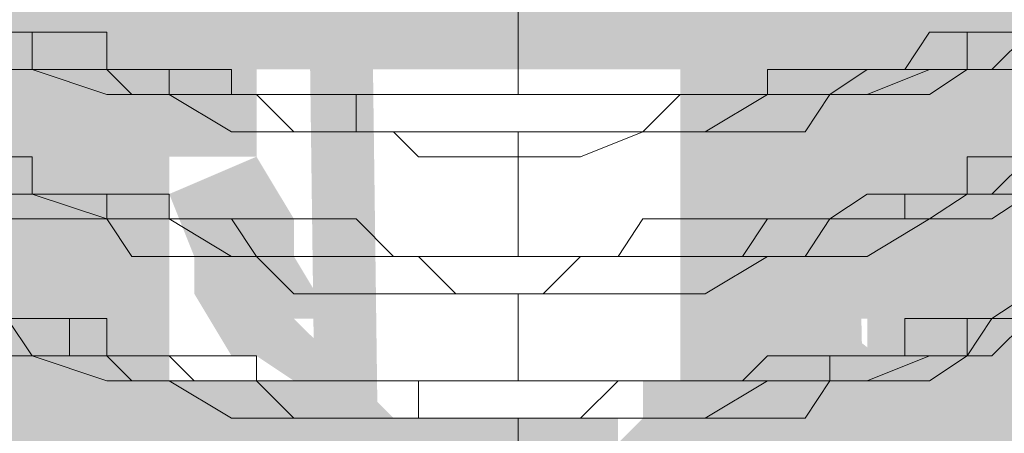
# Model space of a CAD drawing. Header units: millimetres. Extents: x -91 to 1961, y -1152 to 358.
# Tile 73 of 256: x 34.793 to 36.1, y 138.395 to 138.944. Entities that reach past the tile are written whole.
import ezdxf

# ---------------------------------------------------------------- set-up
doc = ezdxf.new("R2010")
doc.units = ezdxf.units.MM
doc.header["$MEASUREMENT"] = 0
doc.layers.get('0').update_dxf_attribs({"linetype": 'CONTINUOUS'})

msp = doc.modelspace()

# ---------------------------------------------------------------- hatches: boundary and pattern name
at = {"true_color": 0xaaaaaa}
h = msp.add_hatch(color=253, dxfattribs=at)
h.paths.add_polyline_path([(36.0508, 170.9911), (36.0508, 164.638), (35.9185, 164.638), (35.9185, 170.9911)])
h.paths.add_polyline_path([(36.0508, 161.4614), (36.0508, 155.1082), (35.9185, 155.1082), (35.9185, 161.4614)])
h.paths.add_polyline_path([(36.0508, 151.9316), (36.0508, 145.5785), (35.9185, 145.5785), (35.9185, 151.9316)])
h.paths.add_polyline_path([(36.0508, 142.4019), (36.0508, 136.0488), (35.9185, 136.0488), (35.9185, 142.4019)])
h.paths.add_polyline_path([(36.0508, 132.8722), (36.0508, 126.519), (35.9185, 126.519), (35.9185, 132.8722)])
h.paths.add_polyline_path([(36.0508, 123.3424), (36.0508, 116.9893), (35.9185, 116.9893), (35.9185, 123.3424)])
h.paths.add_polyline_path([(36.0508, 113.8127), (36.0508, 112.4561), (35.9185, 112.4561), (35.9185, 113.8127)])
h = msp.add_hatch(color=253, dxfattribs=at)
h.paths.add_polyline_path([(36.0508, 148.1098), (36.1667, 148.1098), (36.1667, 148.0767), (36.0508, 148.0767)])
h.paths.add_polyline_path([(33.5526, 170.4451), (33.718, 170.4451), (33.718, 170.3128), (33.5526, 170.3128)])
h.paths.add_polyline_path([(35.6703, 138.9606), (35.7861, 138.9606), (35.7861, 138.1665), (35.6703, 138.1665)])
h.paths.add_polyline_path([(34.9093, 141.9387), (35.7034, 141.9387), (35.7034, 141.8063), (34.9093, 141.8063)])
h.paths.add_polyline_path([(35.6703, 151.4188), (35.7861, 151.4188), (35.7861, 150.6577), (35.6703, 150.6577)])
h = msp.add_hatch(color=253, dxfattribs=at)
h.paths.add_polyline_path([(35.6703, 168.6583), (35.7861, 168.6583), (35.7861, 167.8476), (35.6703, 167.8476)])
h.paths.add_polyline_path([(34.9093, 125.758), (35.7034, 125.758), (35.7034, 125.6256), (34.9093, 125.6256)])
h.paths.add_polyline_path([(34.8596, 163.6122), (34.992, 163.6122), (34.992, 162.818), (34.8596, 162.818)])
h.paths.add_polyline_path([(34.9093, 153.0732), (35.7034, 153.0732), (35.7034, 152.9409), (34.9093, 152.9409)])
h.paths.add_polyline_path([(34.8596, 136.5947), (34.992, 136.5947), (34.992, 135.784), (34.8596, 135.784)])
h.paths.add_polyline_path([(34.8596, 138.9606), (34.992, 138.9606), (34.992, 138.1665), (34.8596, 138.1665)])
h.paths.add_polyline_path([(34.9093, 151.7166), (35.7034, 151.7166), (35.7034, 151.5842), (34.9093, 151.5842)])
h.paths.add_polyline_path([(34.9093, 128.4217), (35.7034, 128.4217), (35.7034, 128.2893), (34.9093, 128.2893)])
h.paths.add_polyline_path([(34.9093, 151.4684), (35.7034, 151.4684), (35.7034, 151.336), (34.9093, 151.336)])
h.paths.add_polyline_path([(33.5526, 113.3495), (33.718, 113.3495), (33.718, 113.2171), (33.5526, 113.2171)])
h.paths.add_polyline_path([(34.8596, 168.6583), (34.992, 168.6583), (34.992, 167.8476), (34.8596, 167.8476)])
h.paths.add_polyline_path([(34.8596, 159.8896), (34.992, 159.8896), (34.992, 159.1286), (34.8596, 159.1286)])
h.paths.add_polyline_path([(34.9093, 147.7789), (35.7034, 147.7789), (35.7034, 147.6466), (34.9093, 147.6466)])
h.paths.add_polyline_path([(34.9093, 170.015), (35.7034, 170.015), (35.7034, 169.8826), (34.9093, 169.8826)])
h.paths.add_polyline_path([(34.8596, 164.9358), (34.992, 164.9358), (34.992, 164.1747), (34.8596, 164.1747)])
h.paths.add_polyline_path([(34.8596, 162.5533), (34.992, 162.5533), (34.992, 161.7923), (34.8596, 161.7923)])
h.paths.add_polyline_path([(34.9093, 133.17), (35.7034, 133.17), (35.7034, 133.0376), (34.9093, 133.0376)])
h.paths.add_polyline_path([(33.5526, 169.469), (33.718, 169.469), (33.718, 169.3366), (33.5526, 169.3366)])
h.paths.add_polyline_path([(35.6703, 163.6122), (35.7861, 163.6122), (35.7861, 162.818), (35.6703, 162.818)])
h = msp.add_hatch(color=253, dxfattribs=at)
h.paths.add_polyline_path([(34.9093, 139.0103), (35.7034, 139.0103), (35.7034, 138.8779), (34.9093, 138.8779)])
h.paths.add_polyline_path([(35.6703, 169.9653), (35.7861, 169.9653), (35.7861, 169.2043), (35.6703, 169.2043)])
h.paths.add_polyline_path([(34.9093, 161.2959), (35.7034, 161.2959), (35.7034, 161.1636), (34.9093, 161.1636)])
h.paths.add_polyline_path([(34.8596, 155.1413), (34.992, 155.1413), (34.992, 154.3472), (34.8596, 154.3472)])
h.paths.add_polyline_path([(34.9093, 152.5273), (35.7034, 152.5273), (35.7034, 152.3949), (34.9093, 152.3949)])
h.paths.add_polyline_path([(34.9093, 168.7079), (35.7034, 168.7079), (35.7034, 168.5756), (34.9093, 168.5756)])
h.paths.add_polyline_path([(34.8596, 167.3016), (34.992, 167.3016), (34.992, 166.5406), (34.8596, 166.5406)])
h.paths.add_polyline_path([(35.6703, 142.6997), (35.7861, 142.6997), (35.7861, 141.889), (35.6703, 141.889)])
h.paths.add_polyline_path([(35.6703, 130.2085), (35.7861, 130.2085), (35.7861, 129.4309), (35.6703, 129.4309)])
h.paths.add_polyline_path([(35.6703, 132.8722), (35.7861, 132.8722), (35.7861, 132.1111), (35.6703, 132.1111)])
h.paths.add_polyline_path([(34.8596, 153.8343), (34.992, 153.8343), (34.992, 153.0236), (34.8596, 153.0236)])
h = msp.add_hatch(color=253, dxfattribs=at)
h.paths.add_polyline_path([(35.7034, 148.4573), (35.8358, 148.4573), (35.8358, 147.994), (35.7034, 147.994)])
h.paths.add_polyline_path([(35.1078, 149.0032), (35.1574, 149.0032), (35.1574, 148.8709), (35.1078, 148.8709)])
h.paths.add_polyline_path([(34.7769, 139.9368), (34.9093, 139.9368), (34.9093, 138.3319), (34.7769, 138.3319)])
h.paths.add_polyline_path([(34.9093, 145.6943), (35.0251, 145.6943), (35.0251, 144.6024), (34.9093, 144.6024)])
h = msp.add_hatch(color=253, dxfattribs=at)
h.paths.add_polyline_path([(34.81, 138.4643), (35.2402, 138.4643), (35.2402, 138.3319), (34.81, 138.3319)])
h.paths.add_polyline_path([(35.753, 146.6704), (35.8689, 146.6704), (35.8689, 145.6943), (35.753, 145.6943)])
h.paths.add_polyline_path([(35.0747, 148.9702), (35.2071, 148.9702), (35.2071, 148.4573), (35.0747, 148.4573)])
h.paths.add_polyline_path([(35.7034, 147.4315), (35.8358, 147.4315), (35.8358, 147.3488), (35.7034, 147.3488)])
h.paths.add_polyline_path([(35.0747, 144.7347), (35.2071, 144.7347), (35.2071, 144.3873), (35.0747, 144.3873)])
h = msp.add_hatch(color=253, dxfattribs=at)
h.paths.add_polyline_path([(36.1336, 146.1741), (36.299, 146.1741), (36.299, 146.0417), (36.1336, 146.0417)])
h.paths.add_polyline_path([(35.7034, 147.9113), (35.8358, 147.9113), (35.8358, 147.4315), (35.7034, 147.4315)])
h.paths.add_polyline_path([(36.2659, 147.3157), (36.3817, 147.3157), (36.3817, 147.266), (36.2659, 147.266)])
h.paths.add_polyline_path([(35.7861, 138.6794), (35.9185, 138.6794), (35.9185, 138.547), (35.7861, 138.547)])
h.paths.add_polyline_path([(36.299, 143.1961), (36.4645, 143.1961), (36.4645, 143.0802), (36.299, 143.0802)])
h = msp.add_hatch(color=253, dxfattribs=at)
h.paths.add_polyline_path([(35.6207, 138.4643), (36.0508, 138.4643), (36.0508, 138.3319), (35.6207, 138.3319)])
h.paths.add_polyline_path([(34.3137, 147.3157), (34.4295, 147.3157), (34.4295, 147.266), (34.3137, 147.266)])
h = msp.add_hatch(color=253, dxfattribs=at)
h.paths.add_polyline_path([(35.8358, 138.9606), (35.9681, 138.9606), (35.9681, 138.7621), (35.8358, 138.7621)])
h.paths.add_polyline_path([(34.6942, 146.9352), (34.81, 146.9352), (34.81, 145.6943), (34.6942, 145.6943)])
h = msp.add_hatch(color=253, dxfattribs=at)
h.paths.add_polyline_path([(35.7861, 139.8209), (35.9185, 139.8209), (35.9185, 138.7621), (35.7861, 138.7621)])
h.paths.add_polyline_path([(34.9424, 146.4719), (35.1078, 146.4719), (35.1078, 146.3395), (34.9424, 146.3395)])
h.paths.add_polyline_path([(34.3137, 143.5435), (34.4295, 143.5435), (34.4295, 143.163), (34.3137, 143.163)])
h = msp.add_hatch(color=253, dxfattribs=at)
h.paths.add_polyline_path([(35.8358, 138.7952), (35.8689, 138.7952), (35.8689, 138.6794), (35.8358, 138.6794)])
h.paths.add_polyline_path([(34.3137, 137.1903), (34.4295, 137.1903), (34.4295, 137.1076), (34.3137, 137.1076)])
h.paths.add_polyline_path([(36.299, 146.1245), (36.4314, 146.1245), (36.4314, 143.163), (36.299, 143.163)])
h = msp.add_hatch(color=253, dxfattribs=at)
h.paths.add_polyline_path([(35.0747, 138.1168), (35.7861, 138.1168), (35.7861, 138.001), (35.0747, 138.001)])
h.paths.add_polyline_path([(36.299, 146.1245), (36.4314, 146.1245), (36.4314, 146.0914), (36.299, 146.0914)])
h.paths.add_polyline_path([(35.8358, 139.0103), (35.8689, 139.0103), (35.8689, 138.8779), (35.8358, 138.8779)])
h = msp.add_hatch(color=253, dxfattribs=at)
h.paths.add_polyline_path([(35.0747, 145.6943), (35.2071, 145.6943), (35.2071, 144.7347), (35.0747, 144.7347)])
h.paths.add_polyline_path([(34.992, 139.8209), (35.1078, 139.8209), (35.1078, 138.7621), (34.992, 138.7621)])
h.paths.add_polyline_path([(34.3467, 138.4146), (34.4791, 138.4146), (34.4791, 138.3319), (34.3467, 138.3319)])
h = msp.add_hatch(color=253, dxfattribs=at)
h.paths.add_polyline_path([(35.3725, 124.6991), (35.2898, 131.0026), (35.3725, 131.0523), (35.4883, 124.6991)])
h.paths.add_polyline_path([(35.2402, 134.1792), (35.1574, 140.5324), (35.2402, 140.582), (35.3229, 134.2288)])
h.paths.add_polyline_path([(35.1078, 143.7089), (35.0747, 145.2311), (35.2071, 145.2311), (35.2071, 143.7586)])
h = msp.add_hatch(color=253, dxfattribs=at)
h.paths.add_polyline_path([(36.0508, 124.6991), (35.9681, 131.0026), (36.0508, 131.0523), (36.1667, 124.6991)])
h.paths.add_polyline_path([(35.9185, 134.1792), (35.7861, 140.5324), (35.8689, 140.5324), (36.0012, 134.2288)])
h.paths.add_polyline_path([(35.753, 143.7089), (35.7034, 145.2311), (35.8358, 145.2311), (35.8358, 143.7089)])
h = msp.add_hatch(color=253, dxfattribs=at)
h.paths.add_polyline_path([(36.845, 140.4), (36.9773, 140.4), (36.9773, 138.9275), (36.845, 138.9275)])
h.paths.add_polyline_path([(34.7273, 138.8448), (34.8596, 138.8448), (34.8596, 137.4054), (34.7273, 137.4054)])
h.paths.add_polyline_path([(36.6465, 141.8559), (36.7292, 141.8559), (36.7292, 141.7236), (36.6465, 141.7236)])
h.paths.add_polyline_path([(34.4295, 141.9718), (34.5618, 141.9718), (34.5618, 141.889), (34.4295, 141.889)])
h.paths.add_polyline_path([(36.3487, 141.889), (36.4645, 141.889), (36.4645, 137.4054), (36.3487, 137.4054)])
h.paths.add_polyline_path([(36.5968, 138.1665), (36.7292, 138.1665), (36.7292, 137.4881), (36.5968, 137.4881)])
for points in [[(34.7273, 140.4993), (34.7273, 138.8448), (34.8596, 138.8448), (34.8596, 140.4993)], [(36.0012, 139.9368), (36.0012, 138.3319), (36.1336, 138.3319), (36.1336, 139.9368)], [(35.8689, 138.9606), (36.0508, 139.1757), (36.0839, 139.1426), (35.9185, 138.9275)], [(34.8596, 138.8448), (34.8596, 138.7621), (34.81, 138.7621), (34.8596, 138.7125), (34.9093, 138.7125), (34.9093, 138.6297), (34.9093, 138.5801), (34.8596, 138.5801), (34.9093, 138.547), (34.9424, 138.547), (34.9424, 138.4643), (34.9093, 138.4643), (34.9424, 138.4146), (34.992, 138.3816), (35.0251, 138.3319), (35.0747, 138.2823), (35.1078, 138.2492), (35.1574, 138.1996), (35.2071, 138.1665), (35.1574, 138.1996), (35.2402, 138.1996), (35.2898, 138.1665), (35.3229, 138.1168), (35.2898, 138.1665), (35.3229, 138.1665), (35.3725, 138.1665), (35.4552, 138.1168), (35.4056, 138.1168), (35.4552, 138.1168), (35.4552, 138.001), (35.4056, 138.001), (35.3229, 138.0341), (35.2898, 138.0341), (35.2898, 138.0838), (35.2402, 138.1168), (35.2402, 138.0838), (35.1574, 138.0838), (35.1574, 138.1168), (35.1078, 138.1665), (35.0747, 138.1996), (35.0251, 138.2492), (34.992, 138.2823), (34.9424, 138.3319), (34.9093, 138.3816), (34.8596, 138.4146), (34.81, 138.4643), (34.81, 138.547), (34.8596, 138.4974), (34.81, 138.547), (34.7769, 138.5801), (34.7769, 138.6297), (34.7769, 138.7125), (34.81, 138.6794), (34.7769, 138.7125), (34.7273, 138.7621), (34.7273, 138.8448)], [(35.1078, 138.7621), (35.1574, 138.6794), (35.1574, 138.6297), (35.2071, 138.547), (35.1574, 138.547), (35.2071, 138.4974), (35.2402, 138.4643), (35.2898, 138.4146), (35.3229, 138.3816), (35.2898, 138.4146), (35.3725, 138.4146), (35.4552, 138.4146), (35.4883, 138.4146), (35.5876, 138.4146), (35.5876, 138.3816), (35.6207, 138.4146), (35.6703, 138.4643), (35.6703, 138.4974), (35.753, 138.547), (35.753, 138.4974), (35.7861, 138.547), (35.753, 138.547), (35.753, 138.6297), (35.7861, 138.6297), (35.8358, 138.6794), (35.7861, 138.6794), (35.7861, 138.7621), (35.9185, 138.7621), (35.9185, 138.6794), (35.8689, 138.6297), (35.8358, 138.5801), (35.8689, 138.6297), (35.8689, 138.547), (35.8358, 138.4974), (35.7861, 138.4643), (35.7861, 138.4146), (35.7034, 138.3816), (35.7034, 138.4146), (35.6703, 138.3816), (35.6207, 138.3319), (35.5876, 138.2823), (35.4883, 138.2823), (35.4552, 138.2823), (35.3725, 138.2823), (35.2898, 138.2823), (35.2898, 138.3319), (35.2402, 138.3816), (35.2071, 138.4146), (35.1574, 138.4643), (35.1078, 138.4974), (35.0747, 138.4974), (35.0251, 138.5801), (35.0251, 138.6297), (35.0251, 138.6794), (35.0251, 138.6297), (34.992, 138.7125)], [(35.753, 138.5801), (35.753, 138.4643), (35.8358, 138.4643), (35.8358, 138.5801)], [(35.8689, 138.547), (36.0839, 138.3816), (36.0508, 138.3319), (35.8358, 138.4974)]]:
    msp.add_hatch(color=253, dxfattribs=at).paths.add_polyline_path(points)
h = msp.add_hatch(color=253, dxfattribs=at)
h.paths.add_polyline_path([(35.9681, 138.7621), (35.9681, 138.7125), (35.8358, 138.7125), (35.8358, 138.7621)])
h.paths.add_polyline_path([(35.9681, 138.7125), (35.9681, 138.6794), (35.8358, 138.6794), (35.8358, 138.7125)])
h.paths.add_polyline_path([(35.8689, 138.5801), (35.8358, 138.5801), (35.8358, 138.7125), (35.8689, 138.7125)])
h = msp.add_hatch(color=253, dxfattribs=at)
h.paths.add_polyline_path([(35.7861, 138.547), (35.7861, 138.5801), (35.9185, 138.5801), (35.9185, 138.547)])
h.paths.add_polyline_path([(35.7861, 138.5801), (35.7861, 138.6297), (35.9185, 138.6297), (35.9185, 138.5801)])
h.paths.add_polyline_path([(35.7861, 138.6297), (35.7861, 138.6794), (35.9185, 138.6794), (35.9185, 138.6297)])

# ---------------------------------------------------------------- linework, layer by layer
at = {"color": 7, "linetype": 'Continuous', "lineweight": 5}
for points in [[(35.4552, 138.9606), (35.4552, 138.8448), (35.4552, 138.8448)], [(34.81, 138.9275), (34.7769, 138.9275), (34.7769, 138.9275)], [(34.7769, 138.9275), (34.81, 138.9275), (34.81, 138.9275)], [(34.8596, 138.9275), (34.81, 138.9275), (34.81, 138.9275)], [(34.81, 138.9275), (34.81, 138.8779), (34.81, 138.8779)], [(34.9093, 138.9275), (34.8596, 138.9275), (34.8596, 138.9275)], [(34.9093, 138.8779), (34.9093, 138.9275), (34.9093, 138.9275)], [(36.0012, 138.9275), (35.9681, 138.8779), (35.9681, 138.8779)], [(36.0508, 138.9275), (36.0012, 138.9275), (36.0012, 138.9275)], [(36.0839, 138.9275), (36.0508, 138.9275), (36.0508, 138.9275)], [(36.0508, 138.8779), (36.0508, 138.9275), (36.0508, 138.9275)], [(36.0508, 138.9275), (36.0839, 138.9275), (36.0839, 138.9275)], [(36.1336, 138.9275), (36.0839, 138.9275), (36.0839, 138.9275)], [(36.0839, 138.8779), (36.1336, 138.9275), (36.1336, 138.9275)], [(36.0839, 138.9275), (36.1336, 138.9275), (36.1336, 138.9275)], [(34.7769, 138.8779), (34.81, 138.8779), (34.81, 138.8779)], [(34.7769, 138.8779), (34.81, 138.8779), (34.81, 138.8779)], [(34.81, 138.8779), (34.9093, 138.8448), (34.9093, 138.8448)], [(34.81, 138.8779), (34.8596, 138.8779), (34.8596, 138.8779)], [(34.81, 138.8779), (34.9093, 138.8779), (34.9093, 138.8779)], [(34.8596, 138.8779), (34.9093, 138.8779), (34.9093, 138.8779)], [(34.9424, 138.8779), (34.9093, 138.8779), (34.9093, 138.8779)], [(34.9093, 138.8779), (34.9424, 138.8779), (34.9424, 138.8779)], [(34.9093, 138.8779), (34.9424, 138.8448), (34.9424, 138.8448)], [(34.992, 138.8779), (34.9424, 138.8779), (34.9424, 138.8779)], [(34.9424, 138.8779), (34.992, 138.8779), (34.992, 138.8779)], [(35.0251, 138.8779), (34.992, 138.8779), (34.992, 138.8779)], [(34.992, 138.8779), (34.992, 138.8448), (34.992, 138.8448)], [(35.0747, 138.8779), (35.0251, 138.8779), (35.0251, 138.8779)], [(35.0747, 138.8448), (35.0747, 138.8779), (35.0747, 138.8779)], [(35.8358, 138.8779), (35.7861, 138.8779), (35.7861, 138.8779)], [(35.7861, 138.8779), (35.7861, 138.8448), (35.7861, 138.8448)], [(35.8689, 138.8779), (35.8358, 138.8779), (35.8358, 138.8779)], [(35.9185, 138.8779), (35.8689, 138.8779), (35.8689, 138.8779)], [(35.8689, 138.8448), (35.9185, 138.8779), (35.9185, 138.8779)], [(35.9681, 138.8779), (35.9185, 138.8779), (35.9185, 138.8779)], [(35.9185, 138.8448), (36.0012, 138.8779), (36.0012, 138.8779)], [(35.9185, 138.8779), (35.9681, 138.8779), (35.9681, 138.8779)], [(35.9681, 138.8779), (36.0012, 138.8779), (36.0012, 138.8779)], [(36.0012, 138.8448), (36.0508, 138.8779), (36.0508, 138.8779)], [(36.0012, 138.8779), (36.0508, 138.8779), (36.0508, 138.8779)], [(36.0012, 138.8779), (36.0508, 138.8779), (36.0508, 138.8779)], [(36.0508, 138.8779), (36.0839, 138.8779), (36.0839, 138.8779)], [(36.0508, 138.8779), (36.0839, 138.8779), (36.0839, 138.8779)], [(36.0839, 138.8779), (36.1336, 138.8779), (36.1336, 138.8779)], [(34.9093, 138.8448), (34.9424, 138.8448), (34.9424, 138.8448)], [(34.9424, 138.8448), (34.992, 138.8448), (34.992, 138.8448)], [(34.9424, 138.8448), (34.992, 138.8448), (34.992, 138.8448)], [(34.992, 138.8448), (35.0747, 138.7952), (35.0747, 138.7952)], [(34.992, 138.8448), (35.0251, 138.8448), (35.0251, 138.8448)], [(34.992, 138.8448), (35.0747, 138.8448), (35.0747, 138.8448)], [(35.0251, 138.8448), (35.0747, 138.8448), (35.0747, 138.8448)], [(35.1078, 138.8448), (35.0747, 138.8448), (35.0747, 138.8448)], [(35.0747, 138.8448), (35.1078, 138.8448), (35.1078, 138.8448)], [(35.0747, 138.8448), (35.1078, 138.8448), (35.1078, 138.8448)], [(35.1574, 138.8448), (35.1078, 138.8448), (35.1078, 138.8448)], [(35.1078, 138.8448), (35.1574, 138.8448), (35.1574, 138.8448)], [(35.1078, 138.8448), (35.1574, 138.7952), (35.1574, 138.7952)], [(35.2071, 138.8448), (35.1574, 138.8448), (35.1574, 138.8448)], [(35.1574, 138.8448), (35.2071, 138.8448), (35.2071, 138.8448)], [(35.2402, 138.8448), (35.2071, 138.8448), (35.2071, 138.8448)], [(35.2071, 138.8448), (35.2402, 138.8448), (35.2402, 138.8448)], [(35.2898, 138.8448), (35.2402, 138.8448), (35.2402, 138.8448)], [(35.2402, 138.8448), (35.2402, 138.7952), (35.2402, 138.7952)], [(35.3229, 138.8448), (35.2898, 138.8448), (35.2898, 138.8448)], [(35.3725, 138.8448), (35.3229, 138.8448), (35.3229, 138.8448)], [(35.4056, 138.8448), (35.3725, 138.8448), (35.3725, 138.8448)], [(35.4552, 138.8448), (35.4056, 138.8448), (35.4056, 138.8448)], [(35.4883, 138.8448), (35.4552, 138.8448), (35.4552, 138.8448)], [(35.538, 138.8448), (35.4883, 138.8448), (35.4883, 138.8448)], [(35.5876, 138.8448), (35.538, 138.8448), (35.538, 138.8448)], [(35.6207, 138.8448), (35.5876, 138.8448), (35.5876, 138.8448)], [(35.6703, 138.8448), (35.6207, 138.8448), (35.6207, 138.8448)], [(35.6207, 138.7952), (35.6703, 138.8448), (35.6703, 138.8448)], [(35.7034, 138.8448), (35.6703, 138.8448), (35.6703, 138.8448)], [(35.6703, 138.8448), (35.7034, 138.8448), (35.7034, 138.8448)], [(35.753, 138.8448), (35.7034, 138.8448), (35.7034, 138.8448)], [(35.7034, 138.7952), (35.7861, 138.8448), (35.7861, 138.8448)], [(35.7034, 138.8448), (35.753, 138.8448), (35.753, 138.8448)], [(35.7861, 138.8448), (35.753, 138.8448), (35.753, 138.8448)], [(35.753, 138.8448), (35.7861, 138.8448), (35.7861, 138.8448)], [(35.7861, 138.8448), (35.8358, 138.8448), (35.8358, 138.8448)], [(35.7861, 138.8448), (35.8358, 138.8448), (35.8358, 138.8448)], [(35.8358, 138.7952), (35.8689, 138.8448), (35.8689, 138.8448)], [(35.8358, 138.8448), (35.8689, 138.8448), (35.8689, 138.8448)], [(35.8358, 138.8448), (35.8689, 138.8448), (35.8689, 138.8448)], [(35.8689, 138.8448), (35.9185, 138.8448), (35.9185, 138.8448)], [(35.8689, 138.8448), (35.9185, 138.8448), (35.9185, 138.8448)], [(35.9185, 138.8448), (36.0012, 138.8448), (36.0012, 138.8448)], [(35.0747, 138.7952), (35.1078, 138.7952), (35.1078, 138.7952)], [(35.1078, 138.7952), (35.1574, 138.7952), (35.1574, 138.7952)], [(35.1574, 138.7952), (35.2071, 138.7952), (35.2071, 138.7952)], [(35.1574, 138.7952), (35.2071, 138.7952), (35.2071, 138.7952)], [(35.2071, 138.7952), (35.2898, 138.7952), (35.2898, 138.7952)], [(35.2071, 138.7952), (35.2898, 138.7952), (35.2898, 138.7952)], [(35.2402, 138.7952), (35.2898, 138.7952), (35.2898, 138.7952)], [(35.2898, 138.7952), (35.3229, 138.7621), (35.3229, 138.7621)], [(35.2898, 138.7952), (35.3229, 138.7952), (35.3229, 138.7952)], [(35.2898, 138.7952), (35.3229, 138.7952), (35.3229, 138.7952)], [(35.3229, 138.7952), (35.3725, 138.7952), (35.3725, 138.7952)], [(35.3229, 138.7952), (35.3725, 138.7952), (35.3725, 138.7952)], [(35.3725, 138.7952), (35.4056, 138.7952), (35.4056, 138.7952)], [(35.3725, 138.7952), (35.4552, 138.7952), (35.4552, 138.7952)], [(35.4056, 138.7952), (35.4552, 138.7952), (35.4552, 138.7952)], [(35.4552, 138.7621), (35.4552, 138.7952), (35.4552, 138.7952)], [(35.4552, 138.7952), (35.4883, 138.7952), (35.4883, 138.7952)], [(35.4552, 138.7952), (35.4883, 138.7952), (35.4883, 138.7952)], [(35.4883, 138.7952), (35.538, 138.7952), (35.538, 138.7952)], [(35.4883, 138.7952), (35.538, 138.7952), (35.538, 138.7952)], [(35.538, 138.7621), (35.6207, 138.7952), (35.6207, 138.7952)], [(35.538, 138.7952), (35.6207, 138.7952), (35.6207, 138.7952)], [(35.538, 138.7952), (35.5876, 138.7952), (35.5876, 138.7952)], [(35.5876, 138.7952), (35.6207, 138.7952), (35.6207, 138.7952)], [(35.6207, 138.7952), (35.6703, 138.7952), (35.6703, 138.7952)], [(35.6207, 138.7952), (35.6703, 138.7952), (35.6703, 138.7952)], [(35.6703, 138.7952), (35.7034, 138.7952), (35.7034, 138.7952)], [(35.6703, 138.7952), (35.7034, 138.7952), (35.7034, 138.7952)], [(35.7034, 138.7952), (35.7861, 138.7952), (35.7861, 138.7952)], [(35.7861, 138.7952), (35.8358, 138.7952), (35.8358, 138.7952)], [(34.81, 138.7621), (34.7769, 138.7621), (34.7769, 138.7621)], [(34.81, 138.7125), (34.81, 138.7621), (34.81, 138.7621)], [(35.3229, 138.7621), (35.3725, 138.7621), (35.3725, 138.7621)], [(35.3725, 138.7621), (35.4552, 138.7621), (35.4552, 138.7621)], [(35.4552, 138.7621), (35.4883, 138.7621), (35.4883, 138.7621)], [(35.4552, 138.7621), (35.4552, 138.6297), (35.4552, 138.6297)], [(35.4883, 138.7621), (35.538, 138.7621), (35.538, 138.7621)], [(36.0839, 138.7621), (36.0508, 138.7621), (36.0508, 138.7621)], [(36.0508, 138.7621), (36.0508, 138.7125), (36.0508, 138.7125)], [(36.0839, 138.7125), (36.1336, 138.7621), (36.1336, 138.7621)], [(36.1336, 138.7621), (36.0839, 138.7621), (36.0839, 138.7621)], [(34.7769, 138.7125), (34.81, 138.7125), (34.81, 138.7125)], [(34.7769, 138.7125), (34.81, 138.7125), (34.81, 138.7125)], [(34.8596, 138.7125), (34.81, 138.7125), (34.81, 138.7125)], [(34.81, 138.7125), (34.9093, 138.6794), (34.9093, 138.6794)], [(34.81, 138.7125), (34.8596, 138.7125), (34.8596, 138.7125)], [(34.9093, 138.7125), (34.8596, 138.7125), (34.8596, 138.7125)], [(34.8596, 138.7125), (34.9093, 138.7125), (34.9093, 138.7125)], [(34.9424, 138.7125), (34.9093, 138.7125), (34.9093, 138.7125)], [(34.9093, 138.7125), (34.9093, 138.6794), (34.9093, 138.6794)], [(34.992, 138.7125), (34.9424, 138.7125), (34.9424, 138.7125)], [(34.992, 138.6794), (34.992, 138.7125), (34.992, 138.7125)], [(35.9185, 138.7125), (35.8689, 138.6794), (35.8689, 138.6794)], [(35.9681, 138.7125), (35.9185, 138.7125), (35.9185, 138.7125)], [(35.9681, 138.6794), (35.9681, 138.7125), (35.9681, 138.7125)], [(35.9681, 138.7125), (36.0012, 138.7125), (36.0012, 138.7125)], [(36.0012, 138.7125), (35.9681, 138.7125), (35.9681, 138.7125)], [(36.0012, 138.6794), (36.0508, 138.7125), (36.0508, 138.7125)], [(36.0012, 138.7125), (36.0508, 138.7125), (36.0508, 138.7125)], [(36.0508, 138.7125), (36.0012, 138.7125), (36.0012, 138.7125)], [(36.0508, 138.7125), (36.0839, 138.7125), (36.0839, 138.7125)], [(36.0508, 138.7125), (36.0839, 138.7125), (36.0839, 138.7125)], [(36.0839, 138.7125), (36.1336, 138.7125), (36.1336, 138.7125)], [(36.0839, 138.6794), (36.1336, 138.7125), (36.1336, 138.7125)], [(34.7769, 138.6794), (34.81, 138.6794), (34.81, 138.6794)], [(34.81, 138.6794), (34.9093, 138.6794), (34.9093, 138.6794)], [(34.9093, 138.6794), (34.9424, 138.6297), (34.9424, 138.6297)], [(34.9093, 138.6794), (34.9424, 138.6794), (34.9424, 138.6794)], [(34.9093, 138.6794), (34.9424, 138.6794), (34.9424, 138.6794)], [(34.9424, 138.6794), (34.992, 138.6794), (34.992, 138.6794)], [(34.9424, 138.6794), (34.992, 138.6794), (34.992, 138.6794)], [(35.0251, 138.6794), (34.992, 138.6794), (34.992, 138.6794)], [(34.992, 138.6794), (35.0747, 138.6297), (35.0747, 138.6297)], [(34.992, 138.6794), (35.0251, 138.6794), (35.0251, 138.6794)], [(35.0747, 138.6794), (35.0251, 138.6794), (35.0251, 138.6794)], [(35.0251, 138.6794), (35.0747, 138.6794), (35.0747, 138.6794)], [(35.1078, 138.6794), (35.0747, 138.6794), (35.0747, 138.6794)], [(35.0747, 138.6794), (35.1078, 138.6297), (35.1078, 138.6297)], [(35.1574, 138.6794), (35.1078, 138.6794), (35.1078, 138.6794)], [(35.2071, 138.6794), (35.1574, 138.6794), (35.1574, 138.6794)], [(35.2402, 138.6794), (35.2071, 138.6794), (35.2071, 138.6794)], [(35.2898, 138.6297), (35.2402, 138.6794), (35.2402, 138.6794)], [(35.6207, 138.6794), (35.5876, 138.6297), (35.5876, 138.6297)], [(35.6703, 138.6794), (35.6207, 138.6794), (35.6207, 138.6794)], [(35.7034, 138.6794), (35.6703, 138.6794), (35.6703, 138.6794)], [(35.753, 138.6794), (35.7034, 138.6794), (35.7034, 138.6794)], [(35.753, 138.6297), (35.7861, 138.6794), (35.7861, 138.6794)], [(35.7861, 138.6794), (35.753, 138.6794), (35.753, 138.6794)], [(35.7861, 138.6794), (35.8358, 138.6794), (35.8358, 138.6794)], [(35.8358, 138.6794), (35.7861, 138.6794), (35.7861, 138.6794)], [(35.8358, 138.6297), (35.8689, 138.6794), (35.8689, 138.6794)], [(35.8358, 138.6794), (35.8689, 138.6794), (35.8689, 138.6794)], [(35.8689, 138.6794), (35.8358, 138.6794), (35.8358, 138.6794)], [(35.8689, 138.6794), (35.9185, 138.6794), (35.9185, 138.6794)], [(35.8689, 138.6794), (35.9185, 138.6794), (35.9185, 138.6794)], [(35.9185, 138.6794), (36.0012, 138.6794), (36.0012, 138.6794)], [(35.9185, 138.6794), (35.9681, 138.6794), (35.9681, 138.6794)], [(35.9185, 138.6297), (36.0012, 138.6794), (36.0012, 138.6794)], [(36.0012, 138.6794), (36.0508, 138.6794), (36.0508, 138.6794)], [(36.0508, 138.6794), (36.0839, 138.6794), (36.0839, 138.6794)], [(34.9424, 138.6297), (34.992, 138.6297), (34.992, 138.6297)], [(34.992, 138.6297), (35.0747, 138.6297), (35.0747, 138.6297)], [(35.0747, 138.6297), (35.1078, 138.6297), (35.1078, 138.6297)], [(35.0747, 138.6297), (35.1078, 138.6297), (35.1078, 138.6297)], [(35.1078, 138.6297), (35.1574, 138.5801), (35.1574, 138.5801)], [(35.1078, 138.6297), (35.1574, 138.6297), (35.1574, 138.6297)], [(35.1078, 138.6297), (35.1574, 138.6297), (35.1574, 138.6297)], [(35.1574, 138.6297), (35.2071, 138.6297), (35.2071, 138.6297)], [(35.1574, 138.6297), (35.2071, 138.6297), (35.2071, 138.6297)], [(35.2071, 138.6297), (35.2898, 138.6297), (35.2898, 138.6297)], [(35.2071, 138.6297), (35.2402, 138.6297), (35.2402, 138.6297)], [(35.2402, 138.6297), (35.2898, 138.6297), (35.2898, 138.6297)], [(35.3229, 138.6297), (35.2898, 138.6297), (35.2898, 138.6297)], [(35.2898, 138.6297), (35.3229, 138.6297), (35.3229, 138.6297)], [(35.2898, 138.6297), (35.3229, 138.6297), (35.3229, 138.6297)], [(35.3725, 138.6297), (35.3229, 138.6297), (35.3229, 138.6297)], [(35.3229, 138.6297), (35.3725, 138.5801), (35.3725, 138.5801)], [(35.3229, 138.6297), (35.3725, 138.6297), (35.3725, 138.6297)], [(35.4056, 138.6297), (35.3725, 138.6297), (35.3725, 138.6297)], [(35.3725, 138.6297), (35.4056, 138.6297), (35.4056, 138.6297)], [(35.4552, 138.6297), (35.4056, 138.6297), (35.4056, 138.6297)], [(35.4056, 138.6297), (35.4552, 138.6297), (35.4552, 138.6297)], [(35.4552, 138.6297), (35.4883, 138.6297), (35.4883, 138.6297)], [(35.4883, 138.6297), (35.4552, 138.6297), (35.4552, 138.6297)], [(35.4883, 138.5801), (35.538, 138.6297), (35.538, 138.6297)], [(35.4883, 138.6297), (35.538, 138.6297), (35.538, 138.6297)], [(35.538, 138.6297), (35.4883, 138.6297), (35.4883, 138.6297)], [(35.538, 138.6297), (35.6207, 138.6297), (35.6207, 138.6297)], [(35.538, 138.6297), (35.5876, 138.6297), (35.5876, 138.6297)], [(35.5876, 138.6297), (35.538, 138.6297), (35.538, 138.6297)], [(35.5876, 138.6297), (35.6207, 138.6297), (35.6207, 138.6297)], [(35.6207, 138.6297), (35.6703, 138.6297), (35.6703, 138.6297)], [(35.6207, 138.6297), (35.6703, 138.6297), (35.6703, 138.6297)], [(35.6703, 138.6297), (35.7034, 138.6297), (35.7034, 138.6297)], [(35.6703, 138.6297), (35.7034, 138.6297), (35.7034, 138.6297)], [(35.7034, 138.6297), (35.7861, 138.6297), (35.7861, 138.6297)], [(35.7034, 138.6297), (35.753, 138.6297), (35.753, 138.6297)], [(35.7034, 138.5801), (35.7861, 138.6297), (35.7861, 138.6297)], [(35.7861, 138.6297), (35.8358, 138.6297), (35.8358, 138.6297)], [(35.7861, 138.6297), (35.8358, 138.6297), (35.8358, 138.6297)], [(35.8358, 138.6297), (35.8689, 138.6297), (35.8689, 138.6297)], [(35.8689, 138.6297), (35.9185, 138.6297), (35.9185, 138.6297)], [(35.1574, 138.5801), (35.2071, 138.5801), (35.2071, 138.5801)], [(35.2071, 138.5801), (35.2898, 138.5801), (35.2898, 138.5801)], [(35.2898, 138.5801), (35.3229, 138.5801), (35.3229, 138.5801)], [(35.3229, 138.5801), (35.3725, 138.5801), (35.3725, 138.5801)], [(35.3725, 138.5801), (35.4552, 138.5801), (35.4552, 138.5801)], [(35.3725, 138.5801), (35.4552, 138.5801), (35.4552, 138.5801)], [(35.4552, 138.5801), (35.4883, 138.5801), (35.4883, 138.5801)], [(35.4552, 138.5801), (35.4552, 138.4643), (35.4552, 138.4643)], [(35.4552, 138.5801), (35.4883, 138.5801), (35.4883, 138.5801)], [(35.4883, 138.5801), (35.538, 138.5801), (35.538, 138.5801)], [(35.538, 138.5801), (35.6207, 138.5801), (35.6207, 138.5801)], [(35.6207, 138.5801), (35.6703, 138.5801), (35.6703, 138.5801)], [(35.6703, 138.5801), (35.7034, 138.5801), (35.7034, 138.5801)], [(36.1336, 138.5801), (36.0839, 138.547), (36.0839, 138.547)], [(34.7769, 138.547), (34.81, 138.547), (34.81, 138.547)], [(34.7769, 138.547), (34.81, 138.4974), (34.81, 138.4974)], [(34.81, 138.547), (34.7769, 138.547), (34.7769, 138.547)], [(34.81, 138.547), (34.8596, 138.547), (34.8596, 138.547)], [(34.8596, 138.547), (34.81, 138.547), (34.81, 138.547)], [(34.8596, 138.547), (34.8596, 138.4974), (34.8596, 138.4974)], [(34.9093, 138.547), (34.8596, 138.547), (34.8596, 138.547)], [(34.9093, 138.4974), (34.9093, 138.547), (34.9093, 138.547)], [(36.0012, 138.547), (35.9681, 138.547), (35.9681, 138.547)], [(35.9681, 138.547), (35.9681, 138.4974), (35.9681, 138.4974)], [(36.0508, 138.547), (36.0012, 138.547), (36.0012, 138.547)], [(36.0508, 138.4974), (36.0839, 138.547), (36.0839, 138.547)], [(36.0508, 138.4974), (36.0508, 138.547), (36.0508, 138.547)], [(36.0508, 138.547), (36.0839, 138.547), (36.0839, 138.547)], [(36.0839, 138.547), (36.0508, 138.547), (36.0508, 138.547)], [(36.0839, 138.547), (36.1336, 138.547), (36.1336, 138.547)], [(36.0839, 138.547), (36.1336, 138.547), (36.1336, 138.547)], [(36.0839, 138.4974), (36.1336, 138.547), (36.1336, 138.547)], [(34.7769, 138.4974), (34.81, 138.4974), (34.81, 138.4974)], [(34.81, 138.4974), (34.9093, 138.4974), (34.9093, 138.4974)], [(34.81, 138.4974), (34.9093, 138.4643), (34.9093, 138.4643)], [(34.8596, 138.4974), (34.9093, 138.4974), (34.9093, 138.4974)], [(34.9093, 138.4974), (34.9424, 138.4974), (34.9424, 138.4974)], [(34.9093, 138.4974), (34.9424, 138.4643), (34.9424, 138.4643)], [(34.9424, 138.4974), (34.9093, 138.4974), (34.9093, 138.4974)], [(34.9424, 138.4974), (34.992, 138.4974), (34.992, 138.4974)], [(34.992, 138.4974), (34.9424, 138.4974), (34.9424, 138.4974)], [(34.992, 138.4974), (35.0251, 138.4643), (35.0251, 138.4643)], [(35.0251, 138.4974), (34.992, 138.4974), (34.992, 138.4974)], [(35.0747, 138.4974), (35.0251, 138.4974), (35.0251, 138.4974)], [(35.1078, 138.4974), (35.0747, 138.4974), (35.0747, 138.4974)], [(35.1078, 138.4643), (35.1078, 138.4974), (35.1078, 138.4974)], [(35.7861, 138.4974), (35.753, 138.4643), (35.753, 138.4643)], [(35.8358, 138.4974), (35.7861, 138.4974), (35.7861, 138.4974)], [(35.8689, 138.4974), (35.8358, 138.4974), (35.8358, 138.4974)], [(35.8689, 138.4643), (35.8689, 138.4974), (35.8689, 138.4974)], [(35.8689, 138.4974), (35.9185, 138.4974), (35.9185, 138.4974)], [(35.9185, 138.4974), (35.8689, 138.4974), (35.8689, 138.4974)], [(35.9185, 138.4643), (36.0012, 138.4974), (36.0012, 138.4974)], [(35.9185, 138.4974), (35.9681, 138.4974), (35.9681, 138.4974)], [(35.9681, 138.4974), (35.9185, 138.4974), (35.9185, 138.4974)], [(35.9681, 138.4974), (36.0012, 138.4974), (36.0012, 138.4974)], [(36.0012, 138.4974), (36.0508, 138.4974), (36.0508, 138.4974)], [(36.0012, 138.4974), (36.0508, 138.4974), (36.0508, 138.4974)], [(36.0012, 138.4643), (36.0508, 138.4974), (36.0508, 138.4974)], [(36.0508, 138.4974), (36.0839, 138.4974), (36.0839, 138.4974)], [(34.9093, 138.4643), (34.9424, 138.4643), (34.9424, 138.4643)], [(34.9424, 138.4643), (34.992, 138.4643), (34.992, 138.4643)], [(34.9424, 138.4643), (34.992, 138.4643), (34.992, 138.4643)], [(34.992, 138.4643), (35.0747, 138.4643), (35.0747, 138.4643)], [(34.992, 138.4643), (35.0747, 138.4146), (35.0747, 138.4146)], [(35.0251, 138.4643), (35.0747, 138.4643), (35.0747, 138.4643)], [(35.0747, 138.4643), (35.1078, 138.4643), (35.1078, 138.4643)], [(35.0747, 138.4643), (35.1078, 138.4643), (35.1078, 138.4643)], [(35.1078, 138.4643), (35.1574, 138.4643), (35.1574, 138.4643)], [(35.1078, 138.4643), (35.1574, 138.4146), (35.1574, 138.4146)], [(35.1574, 138.4643), (35.1078, 138.4643), (35.1078, 138.4643)], [(35.1574, 138.4643), (35.2071, 138.4643), (35.2071, 138.4643)], [(35.2071, 138.4643), (35.1574, 138.4643), (35.1574, 138.4643)], [(35.2071, 138.4643), (35.2402, 138.4643), (35.2402, 138.4643)], [(35.2402, 138.4643), (35.2071, 138.4643), (35.2071, 138.4643)], [(35.2402, 138.4643), (35.2898, 138.4643), (35.2898, 138.4643)], [(35.2898, 138.4643), (35.2402, 138.4643), (35.2402, 138.4643)], [(35.2898, 138.4643), (35.3229, 138.4643), (35.3229, 138.4643)], [(35.3229, 138.4643), (35.2898, 138.4643), (35.2898, 138.4643)], [(35.3229, 138.4643), (35.3229, 138.4146), (35.3229, 138.4146)], [(35.3725, 138.4643), (35.3229, 138.4643), (35.3229, 138.4643)], [(35.4056, 138.4643), (35.3725, 138.4643), (35.3725, 138.4643)], [(35.4552, 138.4643), (35.4056, 138.4643), (35.4056, 138.4643)], [(35.4883, 138.4643), (35.4552, 138.4643), (35.4552, 138.4643)], [(35.538, 138.4643), (35.4883, 138.4643), (35.4883, 138.4643)], [(35.538, 138.4146), (35.5876, 138.4643), (35.5876, 138.4643)], [(35.5876, 138.4643), (35.538, 138.4643), (35.538, 138.4643)], [(35.5876, 138.4643), (35.6207, 138.4643), (35.6207, 138.4643)], [(35.6207, 138.4643), (35.5876, 138.4643), (35.5876, 138.4643)], [(35.6207, 138.4643), (35.6703, 138.4643), (35.6703, 138.4643)], [(35.6703, 138.4643), (35.6207, 138.4643), (35.6207, 138.4643)], [(35.6703, 138.4643), (35.7034, 138.4643), (35.7034, 138.4643)], [(35.7034, 138.4643), (35.6703, 138.4643), (35.6703, 138.4643)], [(35.7034, 138.4146), (35.7861, 138.4643), (35.7861, 138.4643)], [(35.7034, 138.4643), (35.753, 138.4643), (35.753, 138.4643)], [(35.753, 138.4643), (35.7034, 138.4643), (35.7034, 138.4643)], [(35.753, 138.4643), (35.7861, 138.4643), (35.7861, 138.4643)], [(35.7861, 138.4643), (35.8358, 138.4643), (35.8358, 138.4643)], [(35.7861, 138.4643), (35.8358, 138.4643), (35.8358, 138.4643)], [(35.8358, 138.4643), (35.8689, 138.4643), (35.8689, 138.4643)], [(35.8358, 138.4643), (35.8689, 138.4643), (35.8689, 138.4643)], [(35.8358, 138.4146), (35.8689, 138.4643), (35.8689, 138.4643)], [(35.8689, 138.4643), (35.9185, 138.4643), (35.9185, 138.4643)], [(35.8689, 138.4643), (35.9185, 138.4643), (35.9185, 138.4643)], [(35.9185, 138.4643), (36.0012, 138.4643), (36.0012, 138.4643)], [(35.0747, 138.4146), (35.1078, 138.4146), (35.1078, 138.4146)], [(35.1078, 138.4146), (35.1574, 138.4146), (35.1574, 138.4146)], [(35.1574, 138.4146), (35.2071, 138.4146), (35.2071, 138.4146)], [(35.1574, 138.4146), (35.2071, 138.4146), (35.2071, 138.4146)], [(35.2071, 138.4146), (35.2898, 138.4146), (35.2898, 138.4146)], [(35.2071, 138.4146), (35.2898, 138.4146), (35.2898, 138.4146)], [(35.2898, 138.4146), (35.3229, 138.4146), (35.3229, 138.4146)], [(35.2898, 138.4146), (35.3229, 138.4146), (35.3229, 138.4146)], [(35.3229, 138.4146), (35.3725, 138.4146), (35.3725, 138.4146)], [(35.3229, 138.4146), (35.3725, 138.4146), (35.3725, 138.4146)], [(35.3229, 138.4146), (35.3725, 138.4146), (35.3725, 138.4146)], [(35.3725, 138.4146), (35.4056, 138.4146), (35.4056, 138.4146)], [(35.3725, 138.4146), (35.4552, 138.4146), (35.4552, 138.4146)], [(35.3725, 138.4146), (35.4552, 138.4146), (35.4552, 138.4146)], [(35.4056, 138.4146), (35.4552, 138.4146), (35.4552, 138.4146)], [(35.4552, 138.4146), (35.4883, 138.4146), (35.4883, 138.4146)], [(35.4552, 138.4146), (35.4883, 138.4146), (35.4883, 138.4146)], [(35.4552, 138.4146), (35.4883, 138.4146), (35.4883, 138.4146)], [(35.4552, 138.4146), (35.4552, 138.2492), (35.4552, 138.2492)], [(35.4883, 138.4146), (35.538, 138.4146), (35.538, 138.4146)], [(35.4883, 138.4146), (35.538, 138.4146), (35.538, 138.4146)], [(35.4883, 138.4146), (35.538, 138.4146), (35.538, 138.4146)], [(35.538, 138.4146), (35.6207, 138.4146), (35.6207, 138.4146)], [(35.538, 138.4146), (35.6207, 138.4146), (35.6207, 138.4146)], [(35.6207, 138.4146), (35.6703, 138.4146), (35.6703, 138.4146)], [(35.6207, 138.4146), (35.6703, 138.4146), (35.6703, 138.4146)], [(35.6703, 138.4146), (35.7034, 138.4146), (35.7034, 138.4146)], [(35.6703, 138.4146), (35.7034, 138.4146), (35.7034, 138.4146)], [(35.7034, 138.4146), (35.7861, 138.4146), (35.7861, 138.4146)], [(35.7861, 138.4146), (35.8358, 138.4146), (35.8358, 138.4146)]]:
    msp.add_lwpolyline(points, dxfattribs=at)

doc.saveas('drawing.dxf')
